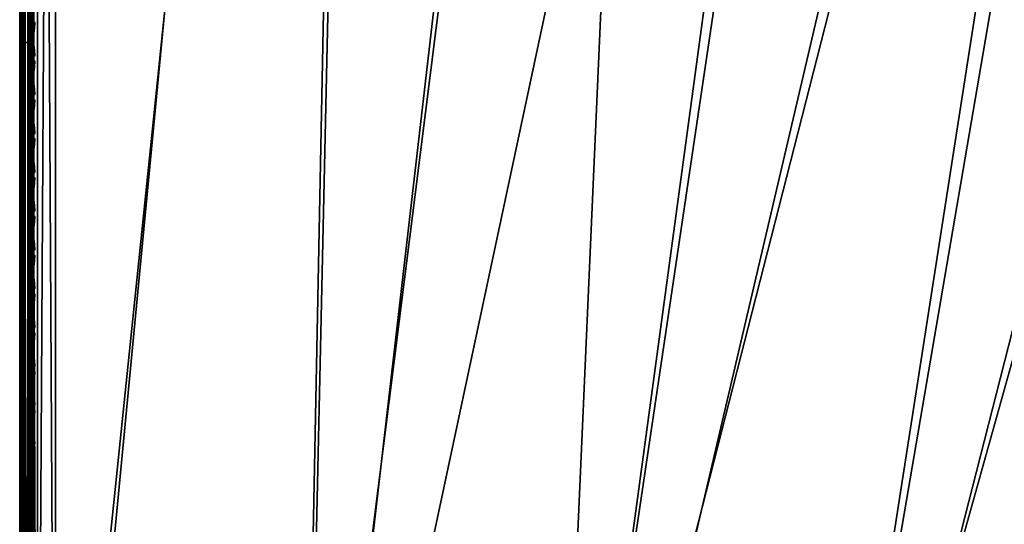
# Model space of a CAD drawing. Header units: inches. Extents: x 0 to 54.6, y -45.5 to 0.
# Tile 152 of 256: x 0 to 6.9, y -18.8 to -15.2. Entities that reach past the tile are written whole.
import ezdxf

# ---------------------------------------------------------------- set-up
doc = ezdxf.new("R2010")
doc.units = ezdxf.units.IN
doc.header["$LTSCALE"] = 0.03937
doc.header["$MEASUREMENT"] = 0
for name, color, linetype in [('A-FURN-3-ST', 151, 'Continuous'), ('A-FURN-3-ST-SEAM', 250, 'Continuous'), ('A-FURN-3-STITCH', 15, 'Continuous')]:
    doc.layers.add(name, color=color, linetype=linetype)

msp = doc.modelspace()

# ---------------------------------------------------------------- meshes
at = {"layer": 'A-FURN-3-ST'}
mesh = msp.add_polyface(dxfattribs=at)
corners = [(3.7329, -22.7226, 18), (4.6815, -1.2773, 18), (1.9933, -22.5991, 18), (2.4673, -1.1492, 18), (0.25, -22.5508, 18), (0.25, -1.1005, 18), (0.125, -22.5508, 17.9665), (0.125, -1.1005, 17.9665), (0.0335, -22.5508, 17.875), (0.0335, -1.1005, 17.875), (0, -22.5508, 17.75), (0, -1.1005, 17.75), (0, -0.9347, 17.7337), (0.0063, -0.9238, 17.7881), (0.0733, -0.9002, 17.9071), (0.1041, -0.8951, 17.9328), (0.1735, -0.8882, 17.9671), (0.2502, -0.8859, 17.9788), (0.1736, -0.6842, 17.9052), (0.0063, -0.754, 17.7366), (0, -0.7752, 17.6853), (0.0734, -0.7075, 17.8487), (0.1042, -0.6975, 17.8729), (0, -23.1508, 5.25), (0, -0.5005, 5.25), (0.0335, -23.1508, 5.125), (0.0335, -0.5005, 5.125), (0.125, -23.1508, 5.0335), (0.125, -0.5005, 5.0335), (0.25, -23.1508, 5), (0.25, -0.5005, 5), (4.552, -0.9821, 17.9625), (2.4013, -0.8617, 17.9625), (0.2504, -0.6796, 17.9162), (0, -0.2505, 16.9), (0, -23.4008, 16.9), (0, -0.6283, 17.6067), (0, -23.4008, 5.5), (0, -0.2505, 5.5), (6.7319, -0.8636, 5), (3.6806, -23.3203, 5), (1.9672, -23.1986, 5), (4.5759, -0.6677, 5), (2.4144, -0.5467, 5)]
mesh.append_faces([[corners[k] for k in face] for face in [(0, 1, 2), (2, 1, 3), (2, 3, 4), (4, 3, 5), (4, 5, 6), (6, 5, 7), (6, 7, 8), (8, 7, 9), (8, 9, 10), (10, 9, 11), (12, 11, 13), (13, 11, 9), (13, 9, 14), (14, 9, 7), (14, 7, 15), (15, 7, 16), (17, 18, 16), (17, 16, 5), (5, 16, 7), (19, 20, 13), (13, 20, 12), (19, 13, 14, 21), (21, 14, 15, 22), (23, 24, 25), (25, 24, 26), (25, 26, 27), (27, 26, 28), (27, 28, 29), (29, 28, 30), (1, 31, 3), (3, 31, 32), (3, 32, 17), (17, 32, 33), (17, 5, 3), (11, 34, 10), (10, 34, 35), (12, 20, 11), (11, 20, 36), (35, 34, 37), (37, 34, 38), (37, 38, 23), (23, 38, 24), (39, 40, 41), (42, 41, 43), (43, 41, 29), (43, 29, 30)]])
mesh = msp.add_polyface(dxfattribs=at)
corners = [(8.8973, -23.5406, 18), (17.7415, -3.697, 18), (15.6057, -3.0995, 18), (7.1881, -23.1938, 18), (13.4498, -2.5789, 18), (5.4656, -22.921, 18), (11.2766, -2.1358, 18), (9.089, -1.7709, 18), (3.7329, -22.7226, 18), (6.8896, -1.4846, 18), (4.6815, -1.2773, 18), (15.3709, -1.9039, 5.5), (13.2379, -1.4454, 5.3087), (13.2457, -1.4082, 5.5), (11.098, -1.0239, 5.3087), (15.296, -2.2033, 5.0381), (13.1412, -1.8971, 5), (13.1813, -1.71, 5.0381), (13.2152, -1.5514, 5.1464), (15.3355, -2.046, 5.1464), (11.0171, -1.4787, 5), (11.0507, -1.2903, 5.0381), (11.0791, -1.1306, 5.1464), (8.8798, -1.134, 5), (13.2457, -1.4082, 16.9), (15.172, -2.6946, 17.9625), (13.0743, -2.2053, 17.9625), (10.9609, -1.7889, 17.9625), (8.8343, -1.446, 17.9625), (6.6972, -1.177, 17.9625), (15.3618, -1.9402, 17.1847), (13.2378, -1.4448, 17.1847), (13.2147, -1.5523, 17.45), (15.335, -2.0468, 17.45), (13.178, -1.7232, 17.6778), (15.2923, -2.2163, 17.6778), (13.1301, -1.9459, 17.8526), (15.2367, -2.4373, 17.8526), (15.3709, -1.9039, 16.9), (11.098, -1.0233, 17.1847), (11.0786, -1.1315, 17.45), (11.0478, -1.3035, 17.6778), (11.0076, -1.5278, 17.8526), (8.872, -1.1834, 17.8526), (17.3395, -2.9534, 5), (8.7674, -24.1264, 5), (15.2495, -2.3889, 5), (7.084, -23.7847, 5), (5.3873, -23.5158, 5), (3.6806, -23.3203, 5), (6.7319, -0.8636, 5), (1.9672, -23.1986, 5), (4.5759, -0.6677, 5)]
mesh.append_faces([[corners[k] for k in face] for face in [(0, 1, 2), (0, 2, 3), (3, 2, 4), (3, 4, 5), (5, 4, 6), (5, 6, 7), (5, 7, 8), (8, 7, 9), (8, 9, 10), (11, 12, 13), (13, 12, 14), (15, 16, 17), (15, 17, 18, 19), (16, 20, 17), (17, 20, 21), (17, 21, 22, 18), (20, 23, 21), (24, 11, 13), (4, 25, 26), (4, 26, 6), (6, 26, 27), (6, 27, 7), (7, 27, 28), (7, 28, 9), (9, 28, 29), (9, 29, 10), (30, 31, 32, 33), (33, 32, 34, 35), (35, 34, 36, 37), (37, 36, 26, 25), (38, 24, 31), (31, 24, 39), (31, 39, 40, 32), (32, 40, 41, 34), (34, 41, 42, 36), (36, 42, 27, 26), (42, 43, 28, 27), (44, 45, 46), (46, 45, 47), (46, 47, 16), (16, 47, 48), (16, 48, 20), (20, 48, 23), (23, 48, 49), (23, 49, 50), (50, 51, 52)]])
at = {"layer": 'A-FURN-3-ST-SEAM'}
mesh = msp.add_polyface(dxfattribs=at)
corners = [(0.0734, -0.9052, 17.8381), (0.0872, -0.903, 17.8491), (0.0872, -1.09, 17.8675), (0.0734, -1.09, 17.8563), (0.0872, -8.2403, 17.8675), (0.0734, -8.2403, 17.8563), (0.0872, -15.3906, 17.8675), (0.0734, -15.3906, 17.8563), (0.1, -15.3906, 17.9), (0.0965, -22.5408, 17.8826), (0.0965, -15.3906, 17.8826), (0.1, -8.2403, 17.9), (0.0965, -8.2403, 17.8826), (0.1, -1.09, 17.9), (0.0965, -1.09, 17.8826), (0.1, -0.9049, 17.8825), (0.0965, -0.9001, 17.8639), (0.0567, -15.3906, 17.8505), (0.0567, -8.2403, 17.8505), (0.0567, -1.09, 17.8505), (0.0567, -0.9063, 17.8324), (0.0228, -0.9047, 17.8406), (0.039, -0.9061, 17.8334), (0.039, -1.09, 17.8515), (0.0228, -1.09, 17.8588), (0.039, -8.2403, 17.8515), (0.0228, -8.2403, 17.8588), (0.039, -15.3906, 17.8515), (0.0228, -15.3906, 17.8588), (0.0019, -15.3906, 17.8868), (0.0019, -8.2403, 17.8868), (0.0019, -1.09, 17.8868), (0.0019, -0.8993, 17.868), (0.0051, -0.8926, 17.9022), (0.0003, -0.8959, 17.8854), (0.0003, -1.09, 17.9045), (0.0051, -1.09, 17.9217), (0.0003, -8.2403, 17.9045), (0.0051, -8.2403, 17.9217), (0.0003, -15.3906, 17.9045), (0.0051, -15.3906, 17.9217), (0.0655, -15.3906, 17.9472), (0.0812, -15.3906, 17.939), (0.0812, -8.2403, 17.939), (0.0655, -8.2403, 17.9472), (0.0812, -1.09, 17.939), (0.0655, -1.09, 17.9472), (0.0812, -0.8892, 17.9192), (0.0655, -0.8877, 17.9272), (0.0929, -15.3906, 17.9255), (0.0929, -8.2403, 17.9255), (0.0929, -1.09, 17.9255), (0.0929, -0.8918, 17.906), (0.1, -22.5408, 17.9), (0.0304, -0.8879, 17.9259), (0.0304, -1.09, 17.9459), (0.0304, -8.2403, 17.9459), (0.0304, -15.3906, 17.9459), (0.0304, -22.5408, 17.9459), (0.0655, -22.5408, 17.9472), (0.0155, -0.8898, 17.9164), (0.0155, -1.09, 17.9362), (0.0155, -8.2403, 17.9362), (0.0155, -15.3906, 17.9362), (0.0155, -22.5408, 17.9362), (0.0051, -22.5408, 17.9217), (0.0872, -22.5408, 17.8675), (0.0567, -22.5408, 17.8505), (0.039, -22.5408, 17.8515), (0.0019, -22.5408, 17.8868), (0.0003, -22.5408, 17.9045)]
mesh.append_faces([[corners[k] for k in face] for face in [(0, 1, 2, 3), (3, 2, 4, 5), (5, 4, 6, 7), (8, 9, 10), (8, 10, 11), (11, 10, 12), (11, 12, 13), (13, 12, 14), (13, 14, 15), (15, 14, 16), (7, 17, 18, 5), (5, 18, 19, 3), (3, 19, 20, 0), (21, 22, 23, 24), (24, 23, 25, 26), (26, 25, 27, 28), (28, 29, 30, 26), (26, 30, 31, 24), (24, 31, 32, 21), (33, 34, 35, 36), (36, 35, 37, 38), (38, 37, 39, 40), (41, 42, 43, 44), (44, 43, 45, 46), (46, 45, 47, 48), (42, 49, 50, 43), (43, 50, 51, 45), (45, 51, 52, 47), (49, 53, 8), (49, 8, 50), (50, 8, 11), (50, 11, 51), (51, 11, 13), (51, 13, 15), (51, 15, 52), (48, 54, 55, 46), (46, 55, 56, 44), (44, 56, 57, 41), (41, 57, 58, 59), (54, 60, 61, 55), (55, 61, 62, 56), (56, 62, 63, 57), (57, 63, 64, 58), (60, 33, 36, 61), (61, 36, 38, 62), (62, 38, 40, 63), (63, 40, 65, 64), (1, 16, 14, 2), (2, 14, 12, 4), (4, 12, 10, 6), (6, 10, 9, 66), (22, 20, 19, 23), (23, 19, 18, 25), (25, 18, 17, 27), (27, 17, 67, 68), (34, 32, 31, 35), (35, 31, 30, 37), (37, 30, 29, 39), (39, 29, 69, 70)]])
mesh = msp.add_polyface(dxfattribs=at)
corners = [(0.0734, -15.3906, 17.8563), (0.0872, -15.3906, 17.8675), (0.0872, -22.5408, 17.8675), (0.0734, -22.5408, 17.8563), (0.0872, -22.7172, 17.8512), (0.0734, -22.7151, 17.8401), (0.0872, -22.8969, 17.7996), (0.0734, -22.8927, 17.7891), (0.0872, -23.07, 17.7097), (0.0734, -23.0638, 17.7002), (0.1, -23.0877, 17.7369), (0.0965, -23.0783, 17.7223), (0.1, -22.9088, 17.8298), (0.0965, -22.9024, 17.8137), (0.1, -22.7229, 17.8831), (0.0965, -22.7199, 17.866), (0.1, -22.5408, 17.9), (0.0965, -22.5408, 17.8826), (0.1, -15.3906, 17.9), (0.0567, -23.0607, 17.6954), (0.0567, -22.8906, 17.7838), (0.0567, -22.7141, 17.8344), (0.0567, -22.5408, 17.8505), (0.0567, -15.3906, 17.8505), (0.0228, -15.3906, 17.8588), (0.039, -15.3906, 17.8515), (0.039, -22.5408, 17.8515), (0.0228, -22.5408, 17.8588), (0.039, -22.7142, 17.8354), (0.0228, -22.7156, 17.8426), (0.039, -22.891, 17.7847), (0.0228, -22.8937, 17.7915), (0.039, -23.0612, 17.6962), (0.0228, -23.0652, 17.7024), (0.0019, -23.0805, 17.7258), (0.0019, -22.904, 17.8176), (0.0019, -22.7207, 17.8701), (0.0019, -22.5408, 17.8868), (0.0019, -15.3906, 17.8868), (0.0051, -15.3906, 17.9217), (0.0003, -15.3906, 17.9045), (0.0003, -22.5408, 17.9045), (0.0051, -22.5408, 17.9217), (0.0003, -22.7239, 17.8875), (0.0051, -22.727, 17.9044), (0.0003, -22.9105, 17.834), (0.0051, -22.9168, 17.85), (0.0003, -23.0902, 17.7406), (0.0051, -23.0996, 17.755), (0.0655, -23.1135, 17.7763), (0.0812, -23.1091, 17.7695), (0.0812, -22.9232, 17.8661), (0.0655, -22.9262, 17.8737), (0.0812, -22.7302, 17.9214), (0.0655, -22.7317, 17.9294), (0.0812, -22.5408, 17.939), (0.0655, -22.5408, 17.9472), (0.0812, -15.3906, 17.939), (0.0655, -15.3906, 17.9472), (0.0929, -23.1017, 17.7582), (0.0929, -22.9182, 17.8536), (0.0929, -22.7277, 17.9082), (0.0929, -22.5408, 17.9255), (0.0929, -15.3906, 17.9255), (0.0304, -22.5408, 17.9459), (0.0304, -22.7314, 17.9282), (0.0304, -22.9257, 17.8725), (0.0304, -23.1128, 17.7752), (0.0155, -22.5408, 17.9362), (0.0155, -22.7297, 17.9187), (0.0155, -22.9221, 17.8635), (0.0155, -23.1075, 17.7671)]
mesh.append_faces([[corners[k] for k in face] for face in [(0, 1, 2, 3), (3, 2, 4, 5), (5, 4, 6, 7), (7, 6, 8, 9), (10, 11, 12), (12, 11, 13), (12, 13, 14), (14, 13, 15), (14, 15, 16), (16, 15, 17), (16, 17, 18), (9, 19, 20, 7), (7, 20, 21, 5), (5, 21, 22, 3), (3, 22, 23, 0), (24, 25, 26, 27), (27, 26, 28, 29), (29, 28, 30, 31), (31, 30, 32, 33), (33, 34, 35, 31), (31, 35, 36, 29), (29, 36, 37, 27), (27, 37, 38, 24), (39, 40, 41, 42), (42, 41, 43, 44), (44, 43, 45, 46), (46, 45, 47, 48), (49, 50, 51, 52), (52, 51, 53, 54), (54, 53, 55, 56), (56, 55, 57, 58), (50, 59, 60, 51), (51, 60, 61, 53), (53, 61, 62, 55), (55, 62, 63, 57), (60, 10, 12), (60, 12, 61), (61, 12, 14), (61, 14, 62), (62, 14, 16), (62, 16, 63), (56, 64, 65, 54), (54, 65, 66, 52), (52, 66, 67, 49), (64, 68, 69, 65), (65, 69, 70, 66), (66, 70, 71, 67), (68, 42, 44, 69), (69, 44, 46, 70), (70, 46, 48, 71), (2, 17, 15, 4), (4, 15, 13, 6), (6, 13, 11, 8), (26, 22, 21, 28), (28, 21, 20, 30), (30, 20, 19, 32), (41, 37, 36, 43), (43, 36, 35, 45), (45, 35, 34, 47)]])
at = {"layer": 'A-FURN-3-STITCH'}
mesh = msp.add_polymesh((7, 4), dxfattribs=at)
for k, corner in enumerate([(0.1093, -15.2517, 17.9558), (0.1071, -15.2517, 17.9543), (0.1028, -15.2516, 17.9514), (0.1007, -15.2516, 17.9499), (0.105, -15.2902, 17.9615), (0.1003, -15.2902, 17.9637), (0.096, -15.2902, 17.9608), (0.0964, -15.2901, 17.9556), (0.1024, -15.3291, 17.9646), (0.0977, -15.3291, 17.9669), (0.0934, -15.329, 17.964), (0.0938, -15.329, 17.9588), (0.1016, -15.3681, 17.9652), (0.0969, -15.3682, 17.9675), (0.0926, -15.3681, 17.9646), (0.0929, -15.368, 17.9594), (0.1024, -15.4072, 17.9633), (0.0977, -15.4072, 17.9656), (0.0934, -15.4072, 17.9627), (0.0938, -15.4071, 17.9575), (0.105, -15.446, 17.9589), (0.1003, -15.446, 17.9611), (0.096, -15.4459, 17.9582), (0.0964, -15.4459, 17.953), (0.1093, -15.4842, 17.9519), (0.1071, -15.4842, 17.9505), (0.1028, -15.4841, 17.9476), (0.1007, -15.4841, 17.9461)]):
    mesh.set_mesh_vertex(divmod(k, 4), corner)
mesh = msp.add_polymesh((7, 4), dxfattribs=at)
for k, corner in enumerate([(0.1093, -15.5233, 17.9558), (0.1071, -15.5232, 17.9543), (0.1028, -15.5232, 17.9514), (0.1007, -15.5232, 17.9499), (0.105, -15.5617, 17.9615), (0.1003, -15.5617, 17.9637), (0.096, -15.5617, 17.9608), (0.0964, -15.5616, 17.9556), (0.1024, -15.6006, 17.9646), (0.0977, -15.6006, 17.9669), (0.0934, -15.6006, 17.964), (0.0938, -15.6005, 17.9588), (0.1016, -15.6397, 17.9652), (0.0969, -15.6397, 17.9675), (0.0926, -15.6397, 17.9646), (0.0929, -15.6396, 17.9594), (0.1024, -15.6787, 17.9633), (0.0977, -15.6788, 17.9656), (0.0934, -15.6787, 17.9627), (0.0938, -15.6786, 17.9575), (0.105, -15.7175, 17.9589), (0.1003, -15.7175, 17.9611), (0.096, -15.7175, 17.9582), (0.0964, -15.7174, 17.953), (0.1093, -15.7557, 17.9519), (0.1071, -15.7557, 17.9505), (0.1028, -15.7557, 17.9476), (0.1007, -15.7556, 17.9461)]):
    mesh.set_mesh_vertex(divmod(k, 4), corner)
mesh = msp.add_polymesh((7, 4), dxfattribs=at)
for k, corner in enumerate([(0.1093, -15.7948, 17.9558), (0.1071, -15.7948, 17.9543), (0.1028, -15.7947, 17.9514), (0.1007, -15.7947, 17.9499), (0.105, -15.8332, 17.9615), (0.1003, -15.8333, 17.9637), (0.096, -15.8332, 17.9608), (0.0964, -15.8331, 17.9556), (0.1024, -15.8721, 17.9646), (0.0977, -15.8722, 17.9669), (0.0934, -15.8721, 17.964), (0.0938, -15.872, 17.9588), (0.1016, -15.9112, 17.9652), (0.0969, -15.9112, 17.9675), (0.0926, -15.9112, 17.9646), (0.0929, -15.9111, 17.9594), (0.1024, -15.9503, 17.9633), (0.0977, -15.9503, 17.9656), (0.0934, -15.9502, 17.9627), (0.0938, -15.9502, 17.9575), (0.105, -15.989, 17.9589), (0.1003, -15.9891, 17.9611), (0.096, -15.989, 17.9582), (0.0964, -15.9889, 17.953), (0.1093, -16.0273, 17.9519), (0.1071, -16.0272, 17.9505), (0.1028, -16.0272, 17.9476), (0.1007, -16.0272, 17.9461)]):
    mesh.set_mesh_vertex(divmod(k, 4), corner)
mesh = msp.add_polymesh((7, 4), dxfattribs=at)
for k, corner in enumerate([(0.1093, -16.0663, 17.9558), (0.1071, -16.0663, 17.9543), (0.1028, -16.0662, 17.9514), (0.1007, -16.0662, 17.9499), (0.105, -16.1048, 17.9615), (0.1003, -16.1048, 17.9637), (0.096, -16.1047, 17.9608), (0.0964, -16.1047, 17.9556), (0.1024, -16.1436, 17.9646), (0.0977, -16.1437, 17.9669), (0.0934, -16.1436, 17.964), (0.0938, -16.1436, 17.9588), (0.1016, -16.1827, 17.9652), (0.0969, -16.1828, 17.9675), (0.0926, -16.1827, 17.9646), (0.0929, -16.1826, 17.9594), (0.1024, -16.2218, 17.9633), (0.0977, -16.2218, 17.9656), (0.0934, -16.2218, 17.9627), (0.0938, -16.2217, 17.9575), (0.105, -16.2605, 17.9589), (0.1003, -16.2606, 17.9611), (0.096, -16.2605, 17.9582), (0.0964, -16.2604, 17.953), (0.1093, -16.2988, 17.9519), (0.1071, -16.2988, 17.9505), (0.1028, -16.2987, 17.9476), (0.1007, -16.2987, 17.9461)]):
    mesh.set_mesh_vertex(divmod(k, 4), corner)
mesh = msp.add_polymesh((7, 4), dxfattribs=at)
for k, corner in enumerate([(0.1093, -16.3378, 17.9558), (0.1071, -16.3378, 17.9543), (0.1028, -16.3378, 17.9514), (0.1007, -16.3377, 17.9499), (0.105, -16.3763, 17.9615), (0.1003, -16.3763, 17.9637), (0.096, -16.3763, 17.9608), (0.0964, -16.3762, 17.9556), (0.1024, -16.4152, 17.9646), (0.0977, -16.4152, 17.9669), (0.0934, -16.4152, 17.964), (0.0938, -16.4151, 17.9588), (0.1016, -16.4543, 17.9652), (0.0969, -16.4543, 17.9675), (0.0926, -16.4543, 17.9646), (0.0929, -16.4542, 17.9594), (0.1024, -16.4933, 17.9633), (0.0977, -16.4933, 17.9656), (0.0934, -16.4933, 17.9627), (0.0938, -16.4932, 17.9575), (0.105, -16.5321, 17.9589), (0.1003, -16.5321, 17.9611), (0.096, -16.5321, 17.9582), (0.0964, -16.532, 17.953), (0.1093, -16.5703, 17.9519), (0.1071, -16.5703, 17.9505), (0.1028, -16.5702, 17.9476), (0.1007, -16.5702, 17.9461)]):
    mesh.set_mesh_vertex(divmod(k, 4), corner)
mesh = msp.add_polymesh((7, 4), dxfattribs=at)
for k, corner in enumerate([(0.1093, -16.6094, 17.9558), (0.1071, -16.6093, 17.9543), (0.1028, -16.6093, 17.9514), (0.1007, -16.6093, 17.9499), (0.105, -16.6478, 17.9615), (0.1003, -16.6479, 17.9637), (0.096, -16.6478, 17.9608), (0.0964, -16.6477, 17.9556), (0.1024, -16.6867, 17.9646), (0.0977, -16.6867, 17.9669), (0.0934, -16.6867, 17.964), (0.0938, -16.6866, 17.9588), (0.1016, -16.7258, 17.9652), (0.0969, -16.7258, 17.9675), (0.0926, -16.7258, 17.9646), (0.0929, -16.7257, 17.9594), (0.1024, -16.7648, 17.9633), (0.0977, -16.7649, 17.9656), (0.0934, -16.7648, 17.9627), (0.0938, -16.7647, 17.9575), (0.105, -16.8036, 17.9589), (0.1003, -16.8036, 17.9611), (0.096, -16.8036, 17.9582), (0.0964, -16.8035, 17.953), (0.1093, -16.8418, 17.9519), (0.1071, -16.8418, 17.9505), (0.1028, -16.8418, 17.9476), (0.1007, -16.8417, 17.9461)]):
    mesh.set_mesh_vertex(divmod(k, 4), corner)
mesh = msp.add_polymesh((7, 4), dxfattribs=at)
for k, corner in enumerate([(0.1093, -16.8809, 17.9558), (0.1071, -16.8809, 17.9543), (0.1028, -16.8808, 17.9514), (0.1007, -16.8808, 17.9499), (0.105, -16.9193, 17.9615), (0.1003, -16.9194, 17.9637), (0.096, -16.9193, 17.9608), (0.0964, -16.9193, 17.9556), (0.1024, -16.9582, 17.9646), (0.0977, -16.9583, 17.9669), (0.0934, -16.9582, 17.964), (0.0938, -16.9581, 17.9588), (0.1016, -16.9973, 17.9652), (0.0969, -16.9974, 17.9675), (0.0926, -16.9973, 17.9646), (0.0929, -16.9972, 17.9594), (0.1024, -17.0364, 17.9633), (0.0977, -17.0364, 17.9656), (0.0934, -17.0364, 17.9627), (0.0938, -17.0363, 17.9575), (0.105, -17.0751, 17.9589), (0.1003, -17.0752, 17.9611), (0.096, -17.0751, 17.9582), (0.0964, -17.075, 17.953), (0.1093, -17.1134, 17.9519), (0.1071, -17.1133, 17.9505), (0.1028, -17.1133, 17.9476), (0.1007, -17.1133, 17.9461)]):
    mesh.set_mesh_vertex(divmod(k, 4), corner)
mesh = msp.add_polymesh((7, 4), dxfattribs=at)
for k, corner in enumerate([(0.1093, -17.1524, 17.9558), (0.1071, -17.1524, 17.9543), (0.1028, -17.1524, 17.9514), (0.1007, -17.1523, 17.9499), (0.105, -17.1909, 17.9615), (0.1003, -17.1909, 17.9637), (0.096, -17.1909, 17.9608), (0.0964, -17.1908, 17.9556), (0.1024, -17.2298, 17.9646), (0.0977, -17.2298, 17.9669), (0.0934, -17.2298, 17.964), (0.0938, -17.2297, 17.9588), (0.1016, -17.2689, 17.9652), (0.0969, -17.2689, 17.9675), (0.0926, -17.2688, 17.9646), (0.0929, -17.2688, 17.9594), (0.1024, -17.3079, 17.9633), (0.0977, -17.3079, 17.9656), (0.0934, -17.3079, 17.9627), (0.0938, -17.3078, 17.9575), (0.105, -17.3467, 17.9589), (0.1003, -17.3467, 17.9611), (0.096, -17.3467, 17.9582), (0.0964, -17.3466, 17.953), (0.1093, -17.3849, 17.9519), (0.1071, -17.3849, 17.9505), (0.1028, -17.3848, 17.9476), (0.1007, -17.3848, 17.9461)]):
    mesh.set_mesh_vertex(divmod(k, 4), corner)
mesh = msp.add_polymesh((7, 4), dxfattribs=at)
for k, corner in enumerate([(0.1093, -17.424, 17.9558), (0.1071, -17.4239, 17.9543), (0.1028, -17.4239, 17.9514), (0.1007, -17.4239, 17.9499), (0.105, -17.4624, 17.9615), (0.1003, -17.4624, 17.9637), (0.096, -17.4624, 17.9608), (0.0964, -17.4623, 17.9556), (0.1024, -17.5013, 17.9646), (0.0977, -17.5013, 17.9669), (0.0934, -17.5013, 17.964), (0.0938, -17.5012, 17.9588), (0.1016, -17.5404, 17.9652), (0.0969, -17.5404, 17.9675), (0.0926, -17.5404, 17.9646), (0.0929, -17.5403, 17.9594), (0.1024, -17.5794, 17.9633), (0.0977, -17.5795, 17.9656), (0.0934, -17.5794, 17.9627), (0.0938, -17.5793, 17.9575), (0.105, -17.6182, 17.9589), (0.1003, -17.6182, 17.9611), (0.096, -17.6182, 17.9582), (0.0964, -17.6181, 17.953), (0.1093, -17.6564, 17.9519), (0.1071, -17.6564, 17.9505), (0.1028, -17.6564, 17.9476), (0.1007, -17.6563, 17.9461)]):
    mesh.set_mesh_vertex(divmod(k, 4), corner)
mesh = msp.add_polymesh((7, 4), dxfattribs=at)
for k, corner in enumerate([(0.1093, -17.6955, 17.9558), (0.1071, -17.6955, 17.9543), (0.1028, -17.6954, 17.9514), (0.1007, -17.6954, 17.9499), (0.105, -17.7339, 17.9615), (0.1003, -17.734, 17.9637), (0.096, -17.7339, 17.9608), (0.0964, -17.7338, 17.9556), (0.1024, -17.7728, 17.9646), (0.0977, -17.7729, 17.9669), (0.0934, -17.7728, 17.964), (0.0938, -17.7727, 17.9588), (0.1016, -17.8119, 17.9652), (0.0969, -17.812, 17.9675), (0.0926, -17.8119, 17.9646), (0.0929, -17.8118, 17.9594), (0.1024, -17.851, 17.9633), (0.0977, -17.851, 17.9656), (0.0934, -17.8509, 17.9627), (0.0938, -17.8509, 17.9575), (0.105, -17.8897, 17.9589), (0.1003, -17.8898, 17.9611), (0.096, -17.8897, 17.9582), (0.0964, -17.8896, 17.953), (0.1093, -17.928, 17.9519), (0.1071, -17.9279, 17.9505), (0.1028, -17.9279, 17.9476), (0.1007, -17.9279, 17.9461)]):
    mesh.set_mesh_vertex(divmod(k, 4), corner)
mesh = msp.add_polymesh((7, 4), dxfattribs=at)
for k, corner in enumerate([(0.1093, -17.967, 17.9558), (0.1071, -17.967, 17.9543), (0.1028, -17.9669, 17.9514), (0.1007, -17.9669, 17.9499), (0.105, -18.0055, 17.9615), (0.1003, -18.0055, 17.9637), (0.096, -18.0055, 17.9608), (0.0964, -18.0054, 17.9556), (0.1024, -18.0444, 17.9646), (0.0977, -18.0444, 17.9669), (0.0934, -18.0443, 17.964), (0.0938, -18.0443, 17.9588), (0.1016, -18.0834, 17.9652), (0.0969, -18.0835, 17.9675), (0.0926, -18.0834, 17.9646), (0.0929, -18.0833, 17.9594), (0.1024, -18.1225, 17.9633), (0.0977, -18.1225, 17.9656), (0.0934, -18.1225, 17.9627), (0.0938, -18.1224, 17.9575), (0.105, -18.1613, 17.9589), (0.1003, -18.1613, 17.9611), (0.096, -18.1612, 17.9582), (0.0964, -18.1612, 17.953), (0.1093, -18.1995, 17.9519), (0.1071, -18.1995, 17.9505), (0.1028, -18.1994, 17.9476), (0.1007, -18.1994, 17.9461)]):
    mesh.set_mesh_vertex(divmod(k, 4), corner)
mesh = msp.add_polymesh((7, 4), dxfattribs=at)
for k, corner in enumerate([(0.1093, -18.2385, 17.9558), (0.1071, -18.2385, 17.9543), (0.1028, -18.2385, 17.9514), (0.1007, -18.2384, 17.9499), (0.105, -18.277, 17.9615), (0.1003, -18.277, 17.9637), (0.096, -18.277, 17.9608), (0.0964, -18.2769, 17.9556), (0.1024, -18.3159, 17.9646), (0.0977, -18.3159, 17.9669), (0.0934, -18.3159, 17.964), (0.0938, -18.3158, 17.9588), (0.1016, -18.355, 17.9652), (0.0969, -18.355, 17.9675), (0.0926, -18.355, 17.9646), (0.0929, -18.3549, 17.9594), (0.1024, -18.394, 17.9633), (0.0977, -18.3941, 17.9656), (0.0934, -18.394, 17.9627), (0.0938, -18.3939, 17.9575), (0.105, -18.4328, 17.9589), (0.1003, -18.4328, 17.9611), (0.096, -18.4328, 17.9582), (0.0964, -18.4327, 17.953), (0.1093, -18.471, 17.9519), (0.1071, -18.471, 17.9505), (0.1028, -18.4709, 17.9476), (0.1007, -18.4709, 17.9461)]):
    mesh.set_mesh_vertex(divmod(k, 4), corner)
mesh = msp.add_polymesh((7, 4), dxfattribs=at)
for k, corner in enumerate([(0.1093, -18.5101, 17.9558), (0.1071, -18.5101, 17.9543), (0.1028, -18.51, 17.9514), (0.1007, -18.51, 17.9499), (0.105, -18.5485, 17.9615), (0.1003, -18.5486, 17.9637), (0.096, -18.5485, 17.9608), (0.0964, -18.5484, 17.9556), (0.1024, -18.5874, 17.9646), (0.0977, -18.5875, 17.9669), (0.0934, -18.5874, 17.964), (0.0938, -18.5873, 17.9588), (0.1016, -18.6265, 17.9652), (0.0969, -18.6265, 17.9675), (0.0926, -18.6265, 17.9646), (0.0929, -18.6264, 17.9594), (0.1024, -18.6655, 17.9633), (0.0977, -18.6656, 17.9656), (0.0934, -18.6655, 17.9627), (0.0938, -18.6655, 17.9575), (0.105, -18.7043, 17.9589), (0.1003, -18.7043, 17.9611), (0.096, -18.7043, 17.9582), (0.0964, -18.7042, 17.953), (0.1093, -18.7426, 17.9519), (0.1071, -18.7425, 17.9505), (0.1028, -18.7425, 17.9476), (0.1007, -18.7425, 17.9461)]):
    mesh.set_mesh_vertex(divmod(k, 4), corner)

doc.saveas('drawing.dxf')
